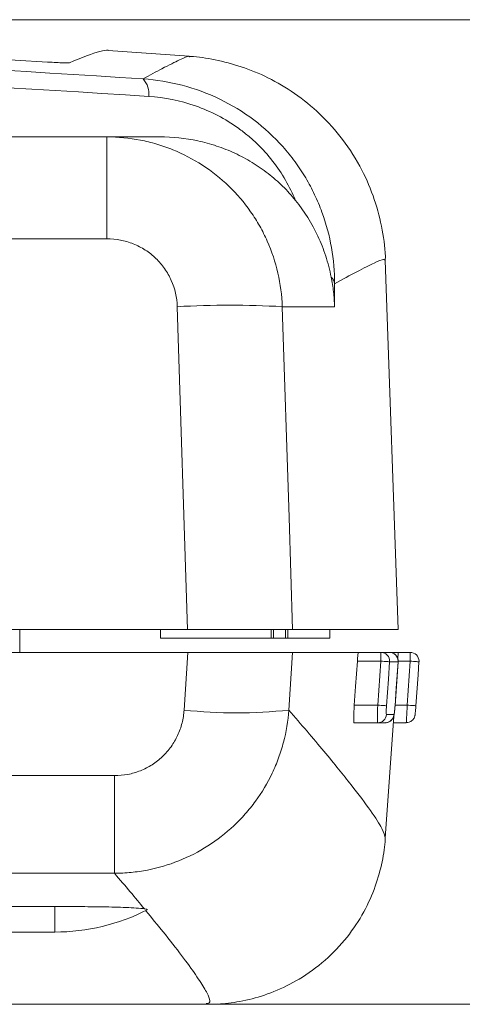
# Model space of a CAD drawing. Header units: millimetres. Extents: x 0 to 420, y 0 to 297.
# Tile 28 of 30: x 361 to 374, y 243 to 271. Entities that reach past the tile are written whole.
import ezdxf

# ---------------------------------------------------------------- set-up
doc = ezdxf.new("R2010")
doc.units = ezdxf.units.MM
doc.styles.add('SLDTEXTSTYLE1', font='TXT', dxfattribs={"width": 0.605})
doc.dimstyles.new('SLDDIMSTYLE1', dxfattribs={"dimtxt": 2.568319, "dimasz": 3.3, "dimexe": 0, "dimexo": 0.0625, "dimgap": 0.64208, "dimtad": 1, "dimdec": 3, "dimlfac": 2, "dimrnd": 1e-09, "dimzin": 12, "dimdsep": 46, "dimtxsty": 'SLDTEXTSTYLE1', "dimsah": 1, "dimcen": 0.09, "dimadec": 0, "dimazin": 3, "dimtfac": 1, "dimtdec": 1, "dimtofl": 0, "dimtmove": 0, "dimatfit": 3, "dimfxl": 1, "dimfrac": 2, "dimtolj": 1, "dimtzin": 12, "dimarcsym": 0})

# ---------------------------------------------------------------- blocks, each defined once
blk = doc.blocks.new('*D15')
at = {"color": 7, "linetype": 'Continuous', "lineweight": 0}
for p, q in [((331.316, 270.695), (391.076, 270.695)), ((390.076, 270.695), (390.076, 242.715)), ((385.544, 259.89), (385.544, 260.478)), ((385.544, 260.478), (389.488, 260.478)), ((389.488, 260.478), (389.488, 259.89)), ((385.544, 253.52), (385.544, 252.932)), ((389.488, 252.932), (389.488, 253.52)), ((385.544, 252.932), (389.488, 252.932)), ((282.24, 242.715), (391.076, 242.715))]:
    blk.add_line(p, q, dxfattribs=at)
for points in [[(390.076, 270.695), (389.576, 267.395), (390.576, 267.395)], [(390.076, 242.715), (390.576, 246.015), (389.576, 246.015)]]:
    blk.add_solid(points, dxfattribs=at)
at = {"color": 7, "linetype": 'Continuous', "lineweight": 0, "char_height": 2.6458, "attachment_point": 1, "rotation": 90, "style": 'SLDTEXTSTYLE1'}
for s, insert in [('2,2', (386.078, 254.255, 0.05)), ('56', (381.546, 253.569, 0.05))]:
    blk.add_mtext(s, dxfattribs=dict(at, insert=insert))

msp = doc.modelspace()

# ---------------------------------------------------------------- linework, layer by layer
at = {"color": 7, "linetype": 'Continuous', "lineweight": 15}
for p, q in [((366.06189, 269.65774), (363.75782, 269.82461)), ((366.06085, 269.64349), (366.06357, 269.64072)), ((279.76033, 267.365), (363.7198, 267.365)), ((363.7198, 267.365), (365.22435, 267.365)), ((372.00109, 253.365), (371.63468, 263.85778)), ((359.74006, 253.365), (366.01294, 253.365)), ((361.24006, 252.715), (361.24006, 253.365)), ((365.24006, 253.365), (365.24006, 253.115)), ((366.23908, 253.365), (366.01294, 253.365)), ((368.38508, 253.365), (368.38508, 253.115)), ((368.45937, 253.365), (368.45937, 253.115)), ((368.80022, 253.365), (368.80022, 253.115)), ((368.99825, 253.365), (368.86407, 253.365)), ((368.86407, 253.365), (368.86407, 253.115)), ((368.99825, 253.365), (372.00109, 253.365)), ((370.05444, 253.365), (370.05444, 253.115)), ((365.24006, 253.115), (368.38508, 253.115)), ((368.38508, 253.115), (368.45937, 253.115)), ((368.45937, 253.115), (368.80022, 253.115)), ((368.80022, 253.115), (368.86407, 253.115)), ((368.86407, 253.115), (370.05444, 253.115)), ((366.01793, 252.715), (359.74006, 252.715)), ((366.01793, 252.715), (366.0877, 252.715)), ((368.64004, 252.715), (368.99779, 252.715)), ((370.87217, 252.715), (368.99779, 252.715)), ((370.87217, 252.715), (371.5073, 252.715)), ((371.5073, 252.715), (371.74843, 252.715)), ((372.00109, 252.715), (371.74843, 252.715)), ((371.98849, 252.53481), (372.00109, 252.715)), ((372.00109, 252.715), (372.34219, 252.715)), ((371.9103, 251.19754), (371.99782, 252.44754)), ((371.90999, 251.19756), (371.9103, 251.19754)), ((371.63189, 247.43517), (371.87442, 250.90356)), ((371.4164, 250.715), (370.74627, 250.715)), ((371.63077, 250.715), (371.4164, 250.715)), ((372.22998, 250.715), (371.86124, 250.715)), ((281.24007, 245.4914), (362.24007, 245.4914)), ((281.24007, 244.76557), (362.24007, 244.76557)), ((361.23981, 242.715), (366.54605, 242.715))]:
    msp.add_line(p, q, dxfattribs=at)
at = {"color": 8, "linetype": 'Continuous', "lineweight": 0}
for p, q in [((363.7198, 264.4697), (363.7198, 267.365)), ((363.7198, 264.4697), (359.10682, 264.4697)), ((366.01294, 253.365), (365.72089, 262.5395)), ((370.19126, 262.5395), (368.70632, 262.5395)), ((365.91349, 251.07633), (366.01793, 252.715)), ((368.99779, 252.715), (368.89339, 251.07633)), ((371.5073, 252.465), (371.5073, 252.715)), ((372.34219, 252.465), (372.34219, 252.715)), ((371.5073, 252.465), (370.8404, 252.465)), ((371.41975, 251.215), (371.5073, 252.465)), ((371.99751, 252.44756), (371.75629, 252.44756)), ((371.99751, 252.44756), (371.99782, 252.44754)), ((372.34219, 252.465), (371.99843, 252.465)), ((372.25474, 251.215), (372.34219, 252.465)), ((370.75285, 251.215), (371.41975, 251.215)), ((371.91153, 251.215), (372.25474, 251.215)), ((371.6654, 250.94756), (371.87984, 250.94756)), ((359.74006, 249.21124), (363.93933, 249.21124)), ((363.93933, 246.43541), (363.93933, 249.21124)), ((363.93933, 246.43541), (356.61513, 246.43541)), ((362.24007, 244.76557), (362.24007, 245.4914))]:
    msp.add_line(p, q, dxfattribs=at)
at = {"color": 8, "linetype": 'Continuous', "lineweight": 0, "flags": 128}
for points in [[(368.70632, 262.5395), (368.89704, 256.54621), (368.99825, 253.365)], [(371.5073, 252.465), (371.55422, 252.46171), (371.59947, 252.45855), (371.64142, 252.45561), (371.67858, 252.453), (371.70963, 252.45083), (371.73345, 252.44916), (371.74919, 252.44806), (371.75629, 252.44756)], [(371.75629, 252.44756), (371.72136, 251.94878), (371.66874, 251.19756)], [(371.90999, 251.19756), (371.94491, 251.69634), (371.99751, 252.44756)], [(372.34219, 252.465), (372.39172, 252.46154), (372.43928, 252.45821), (372.48298, 252.45515), (372.52106, 252.45249), (372.55201, 252.45032), (372.57461, 252.44874), (372.58794, 252.44781), (372.59158, 252.44755)], [(371.41975, 251.215), (371.46667, 251.21171), (371.51192, 251.20855), (371.55387, 251.20561), (371.59104, 251.203), (371.62208, 251.20083), (371.6459, 251.19916), (371.66164, 251.19806), (371.66874, 251.19756)], [(372.25474, 251.215), (372.30428, 251.21154), (372.35184, 251.20821), (372.39553, 251.20515), (372.43361, 251.20249), (372.46457, 251.20032), (372.48716, 251.19874), (372.50049, 251.19781), (372.50413, 251.19755)]]:
    msp.add_lwpolyline(points, dxfattribs=at)
at = {"color": 7, "linetype": 'Continuous', "lineweight": 15, "flags": 128}
for points in [[(370.75285, 251.215), (370.78978, 251.7423), (370.8404, 252.465)], [(372.50413, 251.19755), (372.56534, 252.07255), (372.59158, 252.44755)]]:
    msp.add_lwpolyline(points, dxfattribs=at)
at = {"color": 8, "linetype": 'Continuous', "lineweight": 0}
for centre, radius, start, end in [((364.28826, 268.59073), 0.62484, 353.062307, 42.357791), ((369.8467, 263.13061), 0.35269, 9.884227, 45.218629), ((367.2136, 236.25931), 26.32254, 86.749093, 93.250907), ((371.74826, 252.46514), 0.24986, 355.966674, 89.96038), ((367.40344, 264.25752), 13.26513, 263.550897, 276.449103), ((371.41622, 250.96477), 0.24977, 270.041884, 356.049033)]:
    msp.add_arc(centre, radius, start, end, dxfattribs=at)
at = {"color": 7, "linetype": 'Continuous', "lineweight": 15}
for centre, radius, start, end in [((371.50708, 252.46517), 0.24983, 355.95838, 89.949011), ((371.74843, 252.465), 0.25, 0, 90), ((372.34219, 252.465), 0.25, 0, 90), ((371.74843, 252.465), 0.25, 355.994947, 0), ((372.34219, 252.465), 0.25, 355.998332, 0), ((371.63063, 250.96481), 0.24981, 270.033789, 356.040027), ((362.24006, 250.5309), 5.76533, 270, 297.028478)]:
    msp.add_arc(centre, radius, start, end, dxfattribs=at)
for points, knots in [([(362.03523, 269.49174), (358.74617, 269.69091), (355.44144, 269.86529), (348.80155, 270.16483), (345.46639, 270.29), (338.76604, 270.49102), (335.40084, 270.56688), (328.64035, 270.6687), (325.24504, 270.69467), (318.42376, 270.69561), (314.99778, 270.67059), (309.83497, 270.59356), (308.12081, 270.56145), (304.71055, 270.48473), (303.01365, 270.4401), (297.94731, 270.28781), (294.60218, 270.16174), (287.97572, 269.86209), (284.69438, 269.68852), (281.4449, 269.49174)], [0, 0, 0, 0, 0.125, 0.125, 0.25, 0.25, 0.375, 0.375, 0.5, 0.5, 0.625, 0.625, 0.6875, 0.6875, 0.75, 0.75, 0.875, 0.875, 1, 1, 1, 1]), ([(362.65817, 269.472), (362.99318, 269.60805), (363.52524, 269.82411), (363.69509, 269.82621), (363.75799, 269.82699)], [0, 0, 0, 0, 0.629651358, 1, 1, 1, 1]), ([(362.65817, 269.472), (362.65273, 269.46968), (362.63519, 269.46828), (362.57361, 269.46753), (362.53012, 269.4682), (362.41998, 269.47168), (362.35301, 269.4745), (362.20424, 269.4819), (362.12118, 269.48653), (362.03523, 269.49174)], [0, 0, 0, 0, 0.25, 0.25, 0.5, 0.5, 0.75, 0.75, 1, 1, 1, 1]), ([(371.63419, 263.85596), (371.63428, 263.85857), (371.64359, 264.13674), (371.5564, 264.7271), (371.34567, 265.59124), (370.97222, 266.46586), (370.45197, 267.29198), (369.79835, 268.02291), (369.07559, 268.61066), (368.31581, 269.0578), (367.54532, 269.37543), (366.80331, 269.56464), (366.30137, 269.64582), (366.0764, 269.65142), (366.06385, 269.65173)], [0, 0, 0, 0, 0.00093228, 0.09946525, 0.19979764, 0.30106398, 0.41389134, 0.52148566, 0.62403481, 0.72233812, 0.81684635, 0.90768901, 0.9948495, 1, 1, 1, 1]), ([(365.22435, 267.365), (365.58523, 267.365), (365.94506, 267.32796), (366.48318, 267.21245), (366.66362, 267.16338), (367.01589, 267.04597), (367.18774, 266.97783), (367.52291, 266.82275), (367.68623, 266.7358), (368.00404, 266.54243), (368.1585, 266.43574), (368.44889, 266.20958), (368.58613, 266.08936), (368.84522, 265.83512), (368.96755, 265.70048), (369.08104, 265.5603)], [0, 0, 0, 0, 0.25, 0.25, 0.375, 0.375, 0.5, 0.5, 0.625, 0.625, 0.75, 0.75, 0.875, 0.875, 1, 1, 1, 1]), ([(369.08104, 265.5603), (369.33555, 265.24593), (369.54628, 264.90711), (369.80084, 264.36142), (369.87554, 264.17247), (370.00251, 263.78339), (370.05425, 263.58511), (370.09513, 263.38094)], [0, 0, 0, 0, 0.5, 0.5, 0.75, 0.75, 1, 1, 1, 1]), ([(370.19126, 262.5395), (370.1892, 262.60938), (370.18558, 262.68096), (370.17543, 262.82202), (370.16888, 262.89236), (370.14481, 263.1028), (370.12289, 263.24231), (370.09513, 263.38094)], [0, 0, 0, 0, 0.25, 0.25, 0.5, 0.5, 1, 1, 1, 1]), ([(368.99825, 253.365), (368.98101, 253.365), (368.94692, 253.365), (368.87155, 253.365), (368.84236, 253.365), (368.7757, 253.365), (368.738, 253.365), (368.61405, 253.365), (368.5172, 253.365), (368.29575, 253.365), (368.16961, 253.365), (367.89669, 253.365), (367.75014, 253.365), (367.437, 253.365), (367.269, 253.365), (366.92562, 253.365), (366.74898, 253.365), (366.38574, 253.365), (366.19924, 253.365), (366.01294, 253.365)], [0, 0, 0, 0, 0.125, 0.125, 0.1875, 0.1875, 0.25, 0.25, 0.375, 0.375, 0.5, 0.5, 0.625, 0.625, 0.75, 0.75, 0.875, 0.875, 1, 1, 1, 1]), ([(366.01793, 252.715), (366.20391, 252.715), (366.38697, 252.715), (366.65738, 252.715), (366.74681, 252.715), (366.92424, 252.715), (367.01269, 252.715), (367.27162, 252.715), (367.4359, 252.715), (367.74821, 252.715), (367.89761, 252.715), (368.17019, 252.715), (368.29376, 252.715), (368.51565, 252.715), (368.61436, 252.715), (368.77829, 252.715), (368.84467, 252.715), (368.94599, 252.715), (368.98058, 252.715), (368.99779, 252.715)], [0, 0, 0, 0, 0.125, 0.125, 0.1875, 0.1875, 0.25, 0.25, 0.375, 0.375, 0.5, 0.5, 0.625, 0.625, 0.75, 0.75, 0.875, 0.875, 1, 1, 1, 1]), ([(370.8404, 252.465), (370.84503, 252.53109), (370.8511, 252.59558), (370.86282, 252.68778), (370.86841, 252.715), (370.87217, 252.715)], [0, 0, 0, 0, 0.5, 0.5, 1, 1, 1, 1]), ([(370.74627, 250.715), (370.74254, 250.715), (370.73978, 250.72798), (370.73641, 250.77812), (370.73585, 250.81527), (370.73765, 250.95364), (370.74362, 251.08317), (370.75285, 251.215)], [0, 0, 0, 0, 0.25, 0.25, 0.5, 0.5, 1, 1, 1, 1]), ([(371.64231, 250.71725), (371.6465, 250.7168), (371.6785, 250.71337), (371.73261, 250.73382), (371.79212, 250.77006), (371.83224, 250.81326), (371.85734, 250.85493), (371.87125, 250.89045), (371.87904, 250.91923), (371.88769, 250.96267), (371.89599, 251.02954), (371.90519, 251.12563), (371.90879, 251.17902), (371.91004, 251.19756)], [0, 0, 0, 0, 0.01816633, 0.13877119, 0.23686939, 0.32040221, 0.39154548, 0.44980565, 0.49862058, 0.5619758, 0.77044274, 0.92030401, 1, 1, 1, 1]), ([(372.35503, 250.74912), (372.37186, 250.76021), (372.40406, 250.78141), (372.43817, 250.8236), (372.45982, 250.86326), (372.47107, 250.8956), (372.47642, 250.91777), (372.48019, 250.93817), (372.48466, 250.97038), (372.4909, 251.03035), (372.49833, 251.11676), (372.50232, 251.1736), (372.504, 251.19756)], [0, 0, 0, 0, 0.10292183, 0.1968774, 0.27530448, 0.33634757, 0.37916131, 0.42417946, 0.5156783, 0.71058748, 0.87800542, 1, 1, 1, 1]), ([(372.22997, 250.7191), (372.24573, 250.7185), (372.28774, 250.71689), (372.33158, 250.73159), (372.35382, 250.74822), (372.35503, 250.74912)], [0, 0, 0, 0, 0.36199362, 0.96521534, 1, 1, 1, 1]), ([(366.54291, 242.71253), (366.72054, 242.7151), (367.08615, 242.72038), (367.74712, 242.83001), (368.46339, 243.05181), (369.21165, 243.41817), (369.93336, 243.94092), (370.56276, 244.60255), (371.04171, 245.32876), (371.37057, 246.06981), (371.55657, 246.77016), (371.62916, 247.22919), (371.6322, 247.42247), (371.63233, 247.4309)], [0, 0, 0, 0, 0.09427081, 0.19402983, 0.29178626, 0.38896753, 0.4954586, 0.59921042, 0.70002877, 0.79872415, 0.89660058, 0.99548788, 1, 1, 1, 1]), ([(371.63003, 247.4353), (371.63109, 247.43329), (371.63218, 247.4312), (371.63149, 247.43091), (371.63147, 247.4309)], [0, 0, 0, 0, 0.96677642, 1, 1, 1, 1]), ([(364.78398, 245.42767), (364.72697, 245.43621), (364.64578, 245.4435), (364.46566, 245.45561), (364.36491, 245.46058), (364.05264, 245.47302), (363.83117, 245.4782), (363.38031, 245.48571), (363.15334, 245.48793), (362.69782, 245.49079), (362.46925, 245.4914), (362.24006, 245.4914)], [0, 0, 0, 0, 0.125, 0.125, 0.25, 0.25, 0.5, 0.5, 0.75, 0.75, 1, 1, 1, 1]), ([(364.78398, 245.42767), (364.81181, 245.42259), (364.86761, 245.4124), (364.8777, 245.40001), (364.85845, 245.39445), (364.85843, 245.39445)], [0, 0, 0, 0, 0.49853987, 0.999579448, 1, 1, 1, 1])]:
    msp.add_open_spline(points, degree=3, knots=knots, dxfattribs=at)
at = {"color": 8, "linetype": 'Continuous', "lineweight": 0}
for points, knots in [([(278.73014, 269.01172), (285.79402, 269.475), (292.92141, 269.8246), (303.7067, 270.17568), (307.31754, 270.26376), (312.75769, 270.35182), (314.57727, 270.37383), (318.20938, 270.40291), (320.0226, 270.41002), (329.07467, 270.40876), (336.27158, 270.29027), (350.57737, 269.82338), (357.68627, 269.47499), (364.74999, 269.01172)], [0, 0, 0, 0, 0.25, 0.25, 0.375, 0.375, 0.4375, 0.4375, 0.5, 0.5, 0.75, 0.75, 1, 1, 1, 1]), ([(364.90853, 268.51525), (357.81899, 268.97769), (350.68401, 269.32543), (336.32553, 269.79146), (329.10202, 269.90973), (320.01639, 269.91099), (318.19644, 269.9039), (314.55084, 269.87486), (312.72449, 269.85289), (307.26416, 269.765), (303.63995, 269.67708), (292.81483, 269.32664), (285.66129, 268.9777), (278.5716, 268.51525)], [0, 0, 0, 0, 0.25, 0.25, 0.5, 0.5, 0.5625, 0.5625, 0.625, 0.625, 0.75, 0.75, 1, 1, 1, 1]), ([(364.74999, 269.01172), (364.93821, 269.1148), (365.37124, 269.35196), (365.80587, 269.56788), (366.05257, 269.674), (366.05924, 269.64942), (366.06085, 269.64349)], [0, 0, 0, 0, 0.24901644, 0.57289489, 0.8969194, 1, 1, 1, 1]), ([(364.74999, 269.01172), (365.12498, 268.98642), (365.49483, 268.92659), (366.22403, 268.73587), (366.58618, 268.60292), (367.26715, 268.27387), (367.59004, 268.07716), (368.19736, 267.61887), (368.47166, 267.36507), (368.84212, 266.95007), (368.95916, 266.80538), (369.17742, 266.50726), (369.27803, 266.3548), (369.46326, 266.04351), (369.54788, 265.88467), (369.70169, 265.56087), (369.77112, 265.39524), (369.95476, 264.8943), (370.04413, 264.55712), (370.16351, 263.87697), (370.19329, 263.53265), (370.19415, 263.19115)], [0, 0, 0, 0, 0.125, 0.125, 0.25, 0.25, 0.375, 0.375, 0.5, 0.5, 0.5625, 0.5625, 0.625, 0.625, 0.6875, 0.6875, 0.75, 0.75, 0.875, 0.875, 1, 1, 1, 1]), ([(369.08104, 265.5603), (369.00032, 265.75583), (368.90641, 265.94693), (368.69045, 266.31966), (368.56779, 266.5021), (368.29375, 266.8527), (368.14442, 267.01844), (367.90142, 267.25225), (367.81724, 267.32771), (367.64229, 267.4735), (367.55108, 267.54414), (367.27062, 267.74544), (367.0755, 267.86512), (366.66943, 268.07627), (366.45774, 268.16798), (365.80288, 268.39796), (365.35901, 268.48587), (364.90853, 268.51525)], [0, 0, 0, 0, 0.125, 0.125, 0.25, 0.25, 0.375, 0.375, 0.4375, 0.4375, 0.5, 0.5, 0.625, 0.625, 0.75, 0.75, 1, 1, 1, 1]), ([(363.7198, 267.365), (364.04217, 267.365), (364.35925, 267.33407), (364.82726, 267.24316), (364.98199, 267.20539), (365.28883, 267.11459), (365.44161, 267.06124), (365.88684, 266.8812), (366.16872, 266.73426), (366.70305, 266.38736), (366.95736, 266.18502), (367.41582, 265.7418), (367.62234, 265.50001), (367.89768, 265.10675), (367.98404, 264.96979), (368.14175, 264.69063), (368.21343, 264.5481), (368.40737, 264.11189), (368.50878, 263.80964), (368.65366, 263.18141), (368.69548, 262.86214), (368.70632, 262.5395)], [0, 0, 0, 0, 0.125, 0.125, 0.1875, 0.1875, 0.25, 0.25, 0.375, 0.375, 0.5, 0.5, 0.625, 0.625, 0.6875, 0.6875, 0.75, 0.75, 0.875, 0.875, 1, 1, 1, 1]), ([(365.72089, 262.5395), (365.71266, 262.79783), (365.65355, 263.05266), (365.49795, 263.40197), (365.43397, 263.51494), (365.28651, 263.72478), (365.20354, 263.8215), (365.01934, 263.99873), (364.91716, 264.0796), (364.70256, 264.21815), (364.58937, 264.2768), (364.35104, 264.37258), (364.22667, 264.40908), (363.97629, 264.45738), (363.84909, 264.4697), (363.7198, 264.4697)], [0, 0, 0, 0, 0.25, 0.25, 0.375, 0.375, 0.5, 0.5, 0.625, 0.625, 0.75, 0.75, 0.875, 0.875, 1, 1, 1, 1]), ([(371.6087, 263.85688), (371.6087, 263.87131), (371.60869, 263.90745), (371.34515, 263.79843), (370.88812, 263.57143), (370.41587, 263.31265), (370.19415, 263.19115)], [0, 0, 0, 0, 0.18718538, 0.46884002, 0.75062024, 1, 1, 1, 1]), ([(363.93933, 249.21124), (364.0653, 249.21124), (364.1912, 249.22328), (364.43709, 249.27061), (364.55629, 249.30556), (364.78733, 249.3977), (364.90018, 249.45569), (365.10982, 249.59014), (365.20742, 249.66667), (365.38816, 249.83834), (365.47123, 249.93387), (365.61572, 250.13562), (365.67822, 250.24272), (365.78344, 250.46957), (365.82533, 250.58806), (365.88613, 250.82828), (365.9055, 250.95097), (365.91349, 251.07633)], [0, 0, 0, 0, 0.125, 0.125, 0.25, 0.25, 0.375, 0.375, 0.5, 0.5, 0.625, 0.625, 0.75, 0.75, 0.875, 0.875, 1, 1, 1, 1]), ([(368.89339, 251.07633), (368.87063, 250.7635), (368.81917, 250.45767), (368.70066, 250.00903), (368.65422, 249.86117), (368.5472, 249.56892), (368.48625, 249.42379), (368.28494, 249.00119), (368.12632, 248.73539), (367.85252, 248.3601), (367.75523, 248.23893), (367.54829, 248.00466), (367.43885, 247.89195), (367.09882, 247.57296), (366.85455, 247.38324), (366.33093, 247.04957), (366.04974, 246.90551), (365.47429, 246.67575), (365.17757, 246.58811), (364.71877, 246.49827), (364.56325, 246.47533), (364.25215, 246.44437), (364.09603, 246.4362), (363.93933, 246.43541)], [0, 0, 0, 0, 0.125, 0.125, 0.1875, 0.1875, 0.25, 0.25, 0.375, 0.375, 0.4375, 0.4375, 0.5, 0.5, 0.625, 0.625, 0.75, 0.75, 0.875, 0.875, 0.9375, 0.9375, 1, 1, 1, 1]), ([(368.89339, 251.07633), (369.24072, 250.66981), (369.9354, 249.85677), (370.6973, 248.91513), (371.24643, 248.18448), (371.58055, 247.66817), (371.61365, 247.51242), (371.63003, 247.4353)], [0, 0, 0, 0, 0.20048568, 0.40097137, 0.60193333, 0.80289518, 1, 1, 1, 1]), ([(371.4164, 250.715), (371.41454, 250.715), (371.41316, 250.72799), (371.41149, 250.77813), (371.41122, 250.81524), (371.41214, 250.95353), (371.41513, 251.08301), (371.41975, 251.215)], [0, 0, 0, 0, 0.25, 0.25, 0.5, 0.5, 1, 1, 1, 1]), ([(371.66874, 251.19756), (371.66412, 251.13164), (371.66113, 251.06686), (371.65991, 250.97462), (371.66167, 250.94756), (371.6654, 250.94756)], [0, 0, 0, 0, 0.5, 0.5, 1, 1, 1, 1]), ([(371.87984, 250.94756), (371.8832, 250.94756), (371.88838, 250.97478), (371.89948, 251.06699), (371.90536, 251.13149), (371.90999, 251.19756)], [0, 0, 0, 0, 0.5, 0.5, 1, 1, 1, 1]), ([(372.22997, 250.715), (372.23094, 250.715), (372.23234, 250.728), (372.23586, 250.77816), (372.23797, 250.81528), (372.24481, 250.95354), (372.25012, 251.08296), (372.25474, 251.215)], [0, 0, 0, 0, 0.25, 0.25, 0.5, 0.5, 1, 1, 1, 1]), ([(366.54605, 242.73617), (366.589, 242.74007), (366.68904, 242.74915), (366.58871, 243.00818), (366.34198, 243.41587), (365.97447, 243.93106), (365.48294, 244.57112), (365.04144, 245.11247), (364.82069, 245.38314)], [0, 0, 0, 0, 0.15507394, 0.36119016, 0.52077774, 0.68036534, 0.84018262, 1, 1, 1, 1])]:
    msp.add_open_spline(points, degree=3, knots=knots, dxfattribs=at)
for points in [[(370.19415, 263.19115), (370.19322, 262.97393), (370.19226, 262.75672), (370.19126, 262.5395)], [(364.78398, 245.42767), (364.52859, 245.73723), (364.24702, 246.07315), (363.93933, 246.43541)]]:
    msp.add_open_spline(points, degree=3, dxfattribs=at)

# ---------------------------------------------------------------- dimensions: what is measured, and where the dimension line sits
at = {"color": 7, "linetype": 'Continuous', "lineweight": 0}
dim = msp.add_linear_dim(base=(390.07642, 242.715), p1=(331.31588, 270.69515), p2=(282.24032, 242.715), angle=90, dimstyle='SLDDIMSTYLE1', dxfattribs=at)
dim.commit()
dim.dimension.update_dxf_attribs({"geometry": '*D15', "text_midpoint": (390.07642, 256.70508), "dimtype": 160})

doc.saveas('drawing.dxf')
